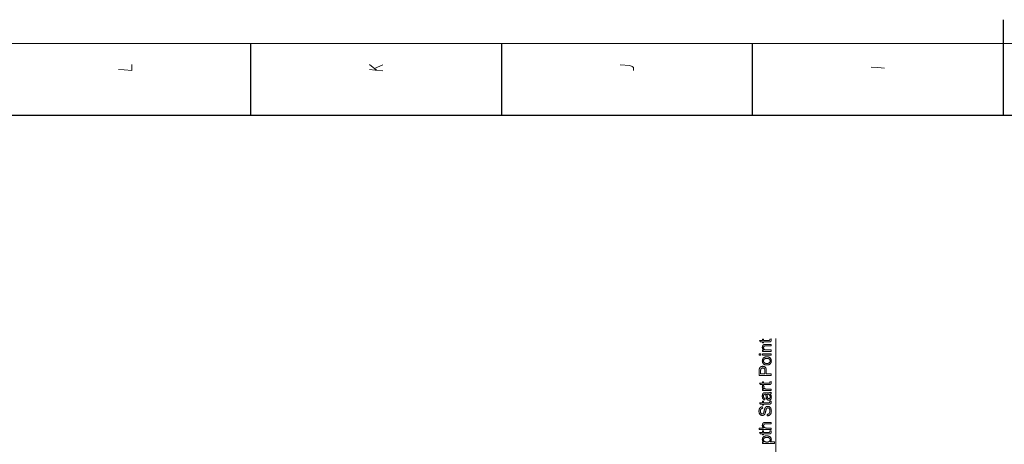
# Model space of a CAD drawing. Extents: x 0 to 841, y 0 to 594.
# Tile 19 of 88: x 215 to 421, y 505 to 594. Entities that reach past the tile are written whole.
import ezdxf

# ---------------------------------------------------------------- set-up
doc = ezdxf.new("R2010")
doc.units = 0

msp = doc.modelspace()

# ---------------------------------------------------------------- linework, layer by layer
at = {"color": 7, "lineweight": 25}
for p, q in [((420.5, 574), (420.5, 594)), ((821, 574), (20, 574))]:
    msp.add_line(p, q, dxfattribs=at)
at = {"lineweight": 13}
msp.add_line((5, 589), (836, 589), dxfattribs=at)
at = {"color": 7, "lineweight": 25, "ltscale": 0.375}
for p, q in [((263, 574), (263, 589)), ((315.5, 574), (315.5, 589)), ((368, 574), (368, 589))]:
    msp.add_line(p, q, dxfattribs=at)
at = {"color": 7, "lineweight": 13}
msp.add_line((372.88, 491.54), (372.88, 527.35), dxfattribs=at)
for points in [[(238.11, 584.63), (238.11, 583.37), (236.54, 583.51), (235.32, 583.61)], [(290.61, 583.34), (289.04, 583.48), (287.82, 583.58)], [(287.85, 584.67), (289.29, 583.44)], [(288.86, 583.79), (290.61, 584.56)], [(340.32, 584.58), (342.31, 584.4), (342.8, 584.23), (343.11, 583.98), (343.11, 583.42)], [(395.61, 583.9), (394.21, 584), (392.82, 584.11)]]:
    msp.add_lwpolyline(points, dxfattribs=at)
for points in [[(371.88, 527.32), (371.89, 527.29), (371.89, 527.26), (371.89, 527.24), (371.9, 527.22), (371.9, 527.19), (371.9, 527.17), (371.91, 527.15), (371.91, 527.13), (371.91, 527.11), (371.91, 527.09), (371.91, 527.05), (371.9, 527.01), (371.9, 526.98), (371.9, 526.94), (371.89, 526.91), (371.88, 526.88), (371.87, 526.86), (371.86, 526.83), (371.85, 526.81), (371.84, 526.79), (371.82, 526.78), (371.81, 526.76), (371.79, 526.74), (371.77, 526.73), (371.76, 526.72), (371.74, 526.71), (371.72, 526.7), (371.7, 526.69), (371.68, 526.69), (371.66, 526.68), (371.63, 526.68), (371.61, 526.67), (371.58, 526.67), (371.56, 526.67), (371.53, 526.67), (371.5, 526.66), (371.46, 526.66), (371.43, 526.66), (371.39, 526.66), (371.35, 526.66), (370.31, 526.66), (370.31, 526.44), (370.07, 526.44), (370.07, 526.66), (369.62, 526.66), (369.44, 526.97), (370.07, 526.97), (370.07, 527.27), (370.31, 527.27), (370.31, 526.97), (371.37, 526.97), (371.4, 526.97), (371.42, 526.97), (371.45, 526.97), (371.47, 526.97), (371.49, 526.97), (371.51, 526.98), (371.52, 526.98), (371.54, 526.99), (371.55, 526.99), (371.56, 527), (371.57, 527), (371.58, 527.01), (371.59, 527.02), (371.6, 527.03), (371.61, 527.05), (371.61, 527.06), (371.62, 527.08), (371.62, 527.1), (371.62, 527.12), (371.62, 527.14), (371.62, 527.15), (371.62, 527.16), (371.62, 527.18), (371.62, 527.19), (371.62, 527.21), (371.62, 527.22), (371.61, 527.23), (371.61, 527.25), (371.61, 527.26), (371.61, 527.27)], [(371.88, 526.15), (371.88, 525.84), (370.78, 525.84), (370.73, 525.84), (370.68, 525.83), (370.63, 525.83), (370.59, 525.82), (370.55, 525.81), (370.51, 525.8), (370.48, 525.79), (370.45, 525.77), (370.42, 525.76), (370.4, 525.74), (370.38, 525.72), (370.36, 525.7), (370.35, 525.67), (370.34, 525.65), (370.32, 525.62), (370.31, 525.59), (370.31, 525.56), (370.3, 525.53), (370.3, 525.5), (370.3, 525.46), (370.3, 525.43), (370.3, 525.41), (370.3, 525.38), (370.31, 525.36), (370.31, 525.33), (370.32, 525.3), (370.33, 525.28), (370.34, 525.25), (370.35, 525.23), (370.36, 525.2), (370.38, 525.18), (370.39, 525.16), (370.41, 525.14), (370.43, 525.12), (370.44, 525.1), (370.46, 525.08), (370.48, 525.07), (370.51, 525.05), (370.53, 525.04), (370.55, 525.03), (370.58, 525.02), (370.6, 525.01), (370.63, 525), (370.66, 525), (370.7, 524.99), (370.73, 524.99), (370.77, 524.98), (370.81, 524.98), (370.85, 524.98), (370.89, 524.98), (371.88, 524.98), (371.88, 524.67), (370.07, 524.67), (370.07, 524.95), (370.33, 524.95), (370.33, 524.96), (370.3, 524.98), (370.27, 525), (370.25, 525.02), (370.22, 525.04), (370.2, 525.06), (370.18, 525.09), (370.16, 525.11), (370.14, 525.14), (370.12, 525.17), (370.11, 525.2), (370.09, 525.22), (370.08, 525.25), (370.07, 525.28), (370.06, 525.32), (370.05, 525.35), (370.05, 525.38), (370.04, 525.42), (370.04, 525.45), (370.03, 525.49), (370.03, 525.53), (370.03, 525.55), (370.04, 525.58), (370.04, 525.61), (370.04, 525.64), (370.05, 525.67), (370.05, 525.7), (370.06, 525.72), (370.07, 525.75), (370.07, 525.78), (370.08, 525.81), (370.1, 525.84), (370.11, 525.86), (370.12, 525.89), (370.13, 525.91), (370.15, 525.93), (370.16, 525.95), (370.18, 525.97), (370.2, 525.99), (370.22, 526.01), (370.24, 526.03), (370.26, 526.04), (370.28, 526.06), (370.3, 526.07), (370.32, 526.08), (370.34, 526.09), (370.37, 526.1), (370.39, 526.11), (370.41, 526.12), (370.43, 526.12), (370.46, 526.13), (370.48, 526.13), (370.51, 526.13), (370.53, 526.14), (370.56, 526.14), (370.59, 526.14), (370.62, 526.14), (370.66, 526.15), (370.69, 526.15), (370.73, 526.15), (370.77, 526.15)], [(369.73, 524.2), (369.73, 523.89), (369.38, 523.89), (369.38, 524.2)], [(370.03, 522.69), (370.04, 522.76), (370.04, 522.83), (370.05, 522.9), (370.07, 522.96), (370.09, 523.02), (370.12, 523.08), (370.15, 523.14), (370.19, 523.19), (370.23, 523.25), (370.27, 523.3), (370.32, 523.34), (370.38, 523.38), (370.43, 523.42), (370.5, 523.45), (370.56, 523.48), (370.63, 523.5), (370.71, 523.51), (370.78, 523.53), (370.86, 523.53), (370.95, 523.54), (371.05, 523.53), (371.15, 523.53), (371.24, 523.51), (371.33, 523.49), (371.41, 523.47), (371.48, 523.44), (371.54, 523.41), (371.6, 523.37), (371.66, 523.33), (371.71, 523.28), (371.75, 523.22), (371.79, 523.17), (371.82, 523.11), (371.85, 523.06), (371.87, 523), (371.89, 522.94), (371.91, 522.88), (371.92, 522.82), (371.92, 522.75), (371.93, 522.69), (371.92, 522.62), (371.92, 522.55), (371.91, 522.49), (371.89, 522.43), (371.87, 522.37), (371.84, 522.31), (371.82, 522.25), (371.78, 522.2), (371.74, 522.14), (371.7, 522.09), (371.65, 522.04), (371.6, 522), (371.54, 521.96), (371.48, 521.93), (371.41, 521.9), (371.33, 521.88), (371.25, 521.86), (371.17, 521.85), (371.08, 521.84), (370.98, 521.84), (370.89, 521.84), (370.8, 521.85), (370.72, 521.86), (370.64, 521.88), (370.56, 521.9), (370.49, 521.93), (370.43, 521.96), (370.37, 522), (370.32, 522.04), (370.27, 522.08), (370.22, 522.13), (370.18, 522.19), (370.15, 522.24), (370.12, 522.3), (370.09, 522.36), (370.07, 522.42), (370.05, 522.48), (370.04, 522.55), (370.04, 522.62)], [(371.88, 524.2), (371.88, 523.89), (370.07, 523.89), (370.07, 524.2)], [(369.38, 519.66), (369.38, 520.6), (369.38, 520.64), (369.38, 520.69), (369.39, 520.73), (369.39, 520.77), (369.39, 520.81), (369.39, 520.85), (369.39, 520.88), (369.4, 520.92), (369.4, 520.95), (369.41, 520.98), (369.41, 521.02), (369.42, 521.05), (369.43, 521.08), (369.43, 521.11), (369.45, 521.14), (369.46, 521.17), (369.47, 521.2), (369.49, 521.23), (369.5, 521.26), (369.52, 521.28), (369.54, 521.31), (369.56, 521.34), (369.58, 521.36), (369.61, 521.38), (369.63, 521.41), (369.66, 521.43), (369.68, 521.44), (369.71, 521.46), (369.74, 521.48), (369.77, 521.49), (369.81, 521.51), (369.84, 521.52), (369.87, 521.53), (369.9, 521.54), (369.94, 521.55), (369.97, 521.55), (370, 521.56), (370.04, 521.56), (370.07, 521.56), (370.11, 521.56), (370.17, 521.56), (370.24, 521.55), (370.3, 521.54), (370.36, 521.53), (370.42, 521.51), (370.47, 521.48), (370.52, 521.45), (370.57, 521.42), (370.62, 521.38), (370.66, 521.34), (370.7, 521.29), (370.74, 521.24), (370.77, 521.18), (370.8, 521.12), (370.82, 521.05), (370.84, 520.98), (370.85, 520.9), (370.86, 520.81), (370.87, 520.72), (370.87, 520.63), (370.87, 519.99), (371.88, 519.99), (371.88, 519.66)], [(370.57, 519.99), (370.57, 520.63), (370.57, 520.74), (370.56, 520.84), (370.53, 520.93), (370.5, 521.01), (370.46, 521.07), (370.41, 521.13), (370.35, 521.17), (370.28, 521.2), (370.2, 521.21), (370.12, 521.22), (370.09, 521.22), (370.06, 521.22), (370.03, 521.21), (370, 521.21), (369.98, 521.2), (369.95, 521.19), (369.92, 521.18), (369.9, 521.17), (369.88, 521.16), (369.85, 521.14), (369.83, 521.13), (369.81, 521.11), (369.79, 521.09), (369.77, 521.08), (369.76, 521.06), (369.75, 521.04), (369.73, 521.02), (369.72, 521), (369.72, 520.98), (369.71, 520.96), (369.7, 520.93), (369.7, 520.91), (369.69, 520.88), (369.69, 520.85), (369.69, 520.82), (369.68, 520.78), (369.68, 520.75), (369.68, 520.71), (369.68, 520.67), (369.68, 520.62), (369.68, 519.99)], [(371.67, 522.69), (371.67, 522.74), (371.67, 522.79), (371.66, 522.83), (371.64, 522.88), (371.63, 522.92), (371.6, 522.96), (371.58, 522.99), (371.55, 523.03), (371.52, 523.06), (371.48, 523.09), (371.44, 523.11), (371.4, 523.14), (371.35, 523.16), (371.3, 523.17), (371.25, 523.19), (371.2, 523.2), (371.15, 523.21), (371.09, 523.22), (371.03, 523.22), (370.97, 523.22), (370.9, 523.22), (370.84, 523.22), (370.78, 523.21), (370.72, 523.2), (370.67, 523.18), (370.62, 523.17), (370.57, 523.15), (370.53, 523.12), (370.49, 523.1), (370.46, 523.07), (370.42, 523.04), (370.39, 523), (370.37, 522.97), (370.35, 522.93), (370.33, 522.9), (370.31, 522.86), (370.3, 522.82), (370.29, 522.78), (370.29, 522.73), (370.28, 522.69), (370.29, 522.64), (370.29, 522.6), (370.3, 522.55), (370.31, 522.51), (370.33, 522.47), (370.35, 522.44), (370.37, 522.4), (370.4, 522.37), (370.43, 522.33), (370.46, 522.3), (370.5, 522.28), (370.54, 522.25), (370.58, 522.23), (370.63, 522.21), (370.68, 522.19), (370.73, 522.18), (370.79, 522.17), (370.85, 522.16), (370.91, 522.16), (370.98, 522.15), (371.05, 522.16), (371.11, 522.16), (371.17, 522.17), (371.23, 522.18), (371.28, 522.19), (371.33, 522.21), (371.38, 522.23), (371.42, 522.25), (371.46, 522.28), (371.5, 522.31), (371.53, 522.34), (371.56, 522.37), (371.59, 522.4), (371.61, 522.44), (371.63, 522.48), (371.65, 522.52), (371.66, 522.56), (371.67, 522.6), (371.67, 522.64)], [(371.88, 518.39), (371.89, 518.36), (371.89, 518.33), (371.89, 518.31), (371.9, 518.28), (371.9, 518.26), (371.9, 518.24), (371.91, 518.22), (371.91, 518.2), (371.91, 518.18), (371.91, 518.16), (371.91, 518.12), (371.9, 518.08), (371.9, 518.05), (371.9, 518.01), (371.89, 517.98), (371.88, 517.95), (371.87, 517.93), (371.86, 517.9), (371.85, 517.88), (371.84, 517.86), (371.82, 517.85), (371.81, 517.83), (371.79, 517.81), (371.77, 517.8), (371.76, 517.79), (371.74, 517.78), (371.72, 517.77), (371.7, 517.76), (371.68, 517.76), (371.66, 517.75), (371.63, 517.75), (371.61, 517.74), (371.58, 517.74), (371.56, 517.74), (371.53, 517.74), (371.5, 517.73), (371.46, 517.73), (371.43, 517.73), (371.39, 517.73), (371.35, 517.73), (370.31, 517.73), (370.31, 517.51), (370.07, 517.51), (370.07, 517.73), (369.62, 517.73), (369.44, 518.04), (370.07, 518.04), (370.07, 518.34), (370.31, 518.34), (370.31, 518.04), (371.37, 518.04), (371.4, 518.04), (371.42, 518.04), (371.45, 518.04), (371.47, 518.04), (371.49, 518.04), (371.51, 518.05), (371.52, 518.05), (371.54, 518.05), (371.55, 518.06), (371.56, 518.07), (371.57, 518.07), (371.58, 518.08), (371.59, 518.09), (371.6, 518.1), (371.61, 518.11), (371.61, 518.13), (371.62, 518.15), (371.62, 518.17), (371.62, 518.19), (371.62, 518.21), (371.62, 518.22), (371.62, 518.23), (371.62, 518.25), (371.62, 518.26), (371.62, 518.27), (371.62, 518.29), (371.61, 518.3), (371.61, 518.32), (371.61, 518.33), (371.61, 518.34)], [(370.13, 517.49), (370.41, 517.39), (370.4, 517.36), (370.39, 517.34), (370.38, 517.32), (370.37, 517.3), (370.36, 517.27), (370.36, 517.25), (370.35, 517.23), (370.35, 517.21), (370.35, 517.19), (370.35, 517.16), (370.35, 517.13), (370.35, 517.1), (370.36, 517.07), (370.37, 517.04), (370.39, 517.01), (370.4, 516.99), (370.42, 516.96), (370.45, 516.94), (370.47, 516.92), (370.5, 516.9), (370.53, 516.89), (370.57, 516.87), (370.61, 516.86), (370.64, 516.85), (370.69, 516.84), (370.73, 516.83), (370.78, 516.82), (370.83, 516.82), (370.88, 516.82), (370.93, 516.81), (371.88, 516.81), (371.88, 516.51), (370.07, 516.51), (370.07, 516.79), (370.35, 516.79), (370.35, 516.79), (370.29, 516.82), (370.23, 516.86), (370.19, 516.89), (370.15, 516.93), (370.11, 516.96), (370.08, 517), (370.06, 517.04), (370.05, 517.09), (370.04, 517.13), (370.03, 517.18), (370.03, 517.21), (370.04, 517.24), (370.04, 517.27), (370.05, 517.3), (370.06, 517.33), (370.07, 517.37), (370.08, 517.4), (370.1, 517.43), (370.11, 517.46)], [(371.88, 516.14), (371.88, 515.82), (371.87, 515.81), (371.85, 515.81), (371.83, 515.8), (371.81, 515.79), (371.79, 515.78), (371.76, 515.78), (371.74, 515.77), (371.71, 515.77), (371.69, 515.76), (371.66, 515.76), (371.71, 515.7), (371.76, 515.63), (371.8, 515.57), (371.83, 515.5), (371.86, 515.44), (371.88, 515.37), (371.9, 515.3), (371.92, 515.23), (371.92, 515.16), (371.93, 515.09), (371.92, 515.04), (371.92, 514.98), (371.91, 514.93), (371.9, 514.88), (371.89, 514.84), (371.87, 514.79), (371.86, 514.75), (371.83, 514.71), (371.81, 514.67), (371.78, 514.64), (371.75, 514.61), (371.72, 514.58), (371.69, 514.56), (371.65, 514.53), (371.62, 514.52), (371.58, 514.5), (371.54, 514.49), (371.49, 514.48), (371.45, 514.48), (371.4, 514.47), (371.36, 514.48), (371.32, 514.48), (371.28, 514.49), (371.24, 514.5), (371.2, 514.51), (371.16, 514.53), (371.13, 514.55), (371.1, 514.58), (371.06, 514.6), (371.03, 514.63), (371.01, 514.67), (370.98, 514.71), (370.95, 514.75), (370.93, 514.8), (370.91, 514.85), (370.89, 514.91), (370.88, 514.97), (370.86, 515.04), (370.85, 515.11), (370.84, 515.19), (370.8, 515.47), (370.79, 515.51), (370.79, 515.54), (370.78, 515.57), (370.78, 515.59), (370.77, 515.62), (370.76, 515.65), (370.76, 515.67), (370.75, 515.69), (370.74, 515.72), (370.73, 515.74), (370.71, 515.74), (370.68, 515.74), (370.66, 515.74), (370.64, 515.74), (370.62, 515.74), (370.6, 515.74), (370.58, 515.73), (370.57, 515.73), (370.55, 515.73), (370.54, 515.73), (370.53, 515.73), (370.52, 515.72), (370.5, 515.72), (370.49, 515.72), (370.48, 515.71), (370.47, 515.71), (370.46, 515.7), (370.44, 515.69), (370.43, 515.69), (370.42, 515.68), (370.41, 515.67), (370.4, 515.66), (370.39, 515.65), (370.38, 515.64), (370.37, 515.62), (370.36, 515.61), (370.35, 515.6), (370.34, 515.58), (370.33, 515.56), (370.32, 515.55), (370.31, 515.53), (370.31, 515.51), (370.3, 515.48), (370.3, 515.46), (370.29, 515.44), (370.29, 515.41), (370.29, 515.39), (370.29, 515.36), (370.28, 515.33), (370.28, 515.3), (370.28, 515.26), (370.29, 515.22), (370.29, 515.19), (370.3, 515.15), (370.3, 515.12), (370.31, 515.09), (370.32, 515.06), (370.33, 515.03), (370.34, 515.01), (370.36, 514.99), (370.37, 514.96), (370.39, 514.94), (370.41, 514.92), (370.44, 514.9), (370.46, 514.89), (370.49, 514.87), (370.52, 514.86), (370.56, 514.85), (370.59, 514.84), (370.63, 514.83), (370.59, 514.53), (370.54, 514.54), (370.49, 514.55), (370.44, 514.57), (370.39, 514.59), (370.35, 514.62), (370.31, 514.64), (370.27, 514.67), (370.23, 514.71), (370.2, 514.74), (370.17, 514.78), (370.15, 514.82), (370.12, 514.87), (370.1, 514.92), (370.08, 514.97), (370.07, 515.02), (370.06, 515.08), (370.05, 515.14), (370.04, 515.21), (370.03, 515.27), (370.03, 515.34), (370.03, 515.41), (370.04, 515.47), (370.04, 515.52), (370.05, 515.58), (370.06, 515.63), (370.07, 515.67), (370.08, 515.72), (370.1, 515.75), (370.11, 515.79), (370.13, 515.82), (370.15, 515.85), (370.17, 515.88), (370.19, 515.9), (370.21, 515.93), (370.24, 515.95), (370.26, 515.96), (370.28, 515.98), (370.31, 515.99), (370.34, 516), (370.36, 516.01), (370.39, 516.02), (370.42, 516.02), (370.45, 516.03), (370.48, 516.03), (370.52, 516.04), (370.55, 516.04), (370.59, 516.04), (370.63, 516.04), (370.67, 516.04), (370.71, 516.05), (371.13, 516.05), (371.2, 516.05), (371.27, 516.05), (371.33, 516.05), (371.39, 516.05), (371.44, 516.05), (371.49, 516.05), (371.53, 516.05), (371.57, 516.05), (371.6, 516.06), (371.63, 516.06), (371.66, 516.06), (371.68, 516.07), (371.71, 516.07), (371.73, 516.08), (371.76, 516.09), (371.78, 516.1), (371.81, 516.11), (371.83, 516.12), (371.86, 516.13)], [(371.09, 515.74), (370.98, 515.74), (370.99, 515.69), (371.01, 515.64), (371.02, 515.58), (371.04, 515.53), (371.05, 515.47), (371.06, 515.41), (371.07, 515.35), (371.08, 515.28), (371.09, 515.22), (371.1, 515.15), (371.11, 515.08), (371.13, 515.02), (371.15, 514.97), (371.17, 514.93), (371.2, 514.89), (371.23, 514.86), (371.27, 514.83), (371.31, 514.82), (371.35, 514.81), (371.4, 514.8), (371.42, 514.8), (371.45, 514.81), (371.47, 514.81), (371.49, 514.82), (371.51, 514.83), (371.53, 514.84), (371.55, 514.85), (371.57, 514.86), (371.59, 514.88), (371.6, 514.9), (371.62, 514.92), (371.63, 514.94), (371.64, 514.96), (371.66, 514.98), (371.66, 515.01), (371.67, 515.04), (371.68, 515.07), (371.68, 515.1), (371.68, 515.13), (371.68, 515.17), (371.68, 515.21), (371.68, 515.25), (371.67, 515.3), (371.66, 515.34), (371.65, 515.38), (371.64, 515.42), (371.62, 515.46), (371.6, 515.49), (371.57, 515.53), (371.55, 515.57), (371.52, 515.6), (371.49, 515.63), (371.45, 515.65), (371.41, 515.68), (371.37, 515.69), (371.32, 515.71), (371.27, 515.72), (371.21, 515.73), (371.15, 515.74)], [(370.12, 512.79), (370.07, 512.79), (370.03, 512.78), (369.98, 512.77), (369.94, 512.76), (369.91, 512.74), (369.87, 512.72), (369.84, 512.7), (369.81, 512.68), (369.78, 512.65), (369.76, 512.62), (369.74, 512.59), (369.71, 512.56), (369.7, 512.52), (369.68, 512.48), (369.67, 512.44), (369.66, 512.39), (369.65, 512.35), (369.64, 512.3), (369.64, 512.24), (369.64, 512.19), (369.64, 512.14), (369.64, 512.09), (369.65, 512.04), (369.65, 512), (369.66, 511.96), (369.67, 511.92), (369.68, 511.88), (369.7, 511.84), (369.72, 511.8), (369.73, 511.77), (369.75, 511.74), (369.77, 511.71), (369.8, 511.69), (369.82, 511.67), (369.85, 511.65), (369.88, 511.64), (369.91, 511.63), (369.94, 511.62), (369.98, 511.61), (370.01, 511.61), (370.04, 511.61), (370.07, 511.62), (370.1, 511.62), (370.13, 511.63), (370.15, 511.64), (370.18, 511.66), (370.2, 511.67), (370.22, 511.69), (370.24, 511.71), (370.25, 511.73), (370.27, 511.76), (370.28, 511.79), (370.3, 511.83), (370.32, 511.87), (370.33, 511.92), (370.35, 511.96), (370.36, 512.02), (370.38, 512.08), (370.39, 512.14), (370.41, 512.21), (370.42, 512.27), (370.44, 512.33), (370.45, 512.38), (370.47, 512.44), (370.48, 512.49), (370.49, 512.54), (370.51, 512.59), (370.52, 512.63), (370.54, 512.67), (370.55, 512.71), (370.57, 512.75), (370.58, 512.79), (370.6, 512.83), (370.62, 512.86), (370.64, 512.9), (370.66, 512.93), (370.69, 512.96), (370.72, 512.99), (370.74, 513.02), (370.77, 513.05), (370.8, 513.08), (370.84, 513.1), (370.87, 513.12), (370.91, 513.14), (370.95, 513.16), (370.99, 513.17), (371.03, 513.18), (371.08, 513.18), (371.13, 513.19), (371.18, 513.19), (371.24, 513.19), (371.3, 513.18), (371.36, 513.17), (371.42, 513.15), (371.47, 513.13), (371.53, 513.1), (371.58, 513.06), (371.62, 513.03), (371.67, 512.98), (371.71, 512.93), (371.75, 512.88), (371.79, 512.82), (371.82, 512.77), (371.85, 512.7), (371.87, 512.64), (371.89, 512.57), (371.91, 512.5), (371.92, 512.42), (371.92, 512.35), (371.93, 512.26), (371.92, 512.16), (371.92, 512.06), (371.91, 511.97), (371.89, 511.89), (371.87, 511.8), (371.84, 511.73), (371.81, 511.66), (371.78, 511.59), (371.74, 511.53), (371.69, 511.48), (371.64, 511.43), (371.59, 511.38), (371.54, 511.34), (371.48, 511.31), (371.42, 511.28), (371.36, 511.25), (371.29, 511.23), (371.23, 511.21), (371.15, 511.2), (371.08, 511.2), (371.05, 511.51), (371.11, 511.52), (371.17, 511.53), (371.22, 511.54), (371.27, 511.56), (371.31, 511.58), (371.35, 511.61), (371.39, 511.64), (371.43, 511.67), (371.46, 511.7), (371.49, 511.74), (371.52, 511.79), (371.54, 511.83), (371.56, 511.88), (371.58, 511.93), (371.59, 511.98), (371.61, 512.03), (371.62, 512.08), (371.62, 512.14), (371.63, 512.19), (371.63, 512.25), (371.63, 512.31), (371.62, 512.36), (371.62, 512.41), (371.61, 512.46), (371.6, 512.5), (371.59, 512.55), (371.57, 512.59), (371.55, 512.63), (371.54, 512.66), (371.51, 512.7), (371.49, 512.73), (371.46, 512.76), (371.44, 512.79), (371.41, 512.81), (371.38, 512.83), (371.35, 512.84), (371.31, 512.86), (371.28, 512.86), (371.24, 512.87), (371.2, 512.87), (371.16, 512.87), (371.13, 512.86), (371.09, 512.86), (371.06, 512.84), (371.03, 512.83), (371, 512.81), (370.97, 512.78), (370.95, 512.76), (370.92, 512.73), (370.9, 512.69), (370.89, 512.65), (370.87, 512.61), (370.85, 512.56), (370.83, 512.51), (370.81, 512.45), (370.79, 512.39), (370.77, 512.32), (370.76, 512.25), (370.74, 512.17), (370.72, 512.09), (370.7, 512.01), (370.68, 511.93), (370.66, 511.86), (370.63, 511.79), (370.61, 511.73), (370.58, 511.67), (370.56, 511.62), (370.53, 511.57), (370.5, 511.52), (370.46, 511.48), (370.43, 511.45), (370.39, 511.42), (370.36, 511.39), (370.32, 511.36), (370.27, 511.34), (370.23, 511.33), (370.18, 511.31), (370.14, 511.3), (370.09, 511.3), (370.03, 511.3), (369.97, 511.3), (369.92, 511.31), (369.86, 511.32), (369.81, 511.34), (369.76, 511.36), (369.71, 511.38), (369.66, 511.41), (369.62, 511.45), (369.58, 511.49), (369.54, 511.53), (369.5, 511.58), (369.47, 511.63), (369.44, 511.69), (369.41, 511.75), (369.39, 511.81), (369.37, 511.88), (369.36, 511.95), (369.35, 512.02), (369.34, 512.09), (369.34, 512.17), (369.34, 512.26), (369.35, 512.33), (369.36, 512.41), (369.37, 512.48), (369.39, 512.55), (369.41, 512.61), (369.44, 512.68), (369.47, 512.74), (369.5, 512.79), (369.54, 512.84), (369.58, 512.89), (369.62, 512.94), (369.67, 512.97), (369.72, 513.01), (369.77, 513.04), (369.83, 513.06), (369.89, 513.08), (369.95, 513.1), (370.02, 513.11), (370.09, 513.11)], [(371.88, 514.31), (371.89, 514.28), (371.89, 514.26), (371.89, 514.23), (371.9, 514.21), (371.9, 514.19), (371.9, 514.16), (371.91, 514.14), (371.91, 514.12), (371.91, 514.1), (371.91, 514.08), (371.91, 514.04), (371.9, 514), (371.9, 513.97), (371.9, 513.94), (371.89, 513.91), (371.88, 513.88), (371.87, 513.85), (371.86, 513.83), (371.85, 513.81), (371.84, 513.79), (371.82, 513.77), (371.81, 513.75), (371.79, 513.74), (371.77, 513.73), (371.76, 513.71), (371.74, 513.7), (371.72, 513.69), (371.7, 513.69), (371.68, 513.68), (371.66, 513.67), (371.63, 513.67), (371.61, 513.67), (371.58, 513.66), (371.56, 513.66), (371.53, 513.66), (371.5, 513.66), (371.46, 513.66), (371.43, 513.66), (371.39, 513.65), (371.35, 513.65), (370.31, 513.65), (370.31, 513.43), (370.07, 513.43), (370.07, 513.65), (369.62, 513.65), (369.44, 513.96), (370.07, 513.96), (370.07, 514.27), (370.31, 514.27), (370.31, 513.96), (371.37, 513.96), (371.4, 513.96), (371.42, 513.96), (371.45, 513.96), (371.47, 513.97), (371.49, 513.97), (371.51, 513.97), (371.52, 513.98), (371.54, 513.98), (371.55, 513.98), (371.56, 513.99), (371.57, 514), (371.58, 514), (371.59, 514.01), (371.6, 514.03), (371.61, 514.04), (371.61, 514.05), (371.62, 514.07), (371.62, 514.09), (371.62, 514.11), (371.62, 514.13), (371.62, 514.15), (371.62, 514.16), (371.62, 514.17), (371.62, 514.19), (371.62, 514.2), (371.62, 514.21), (371.61, 514.23), (371.61, 514.24), (371.61, 514.25), (371.61, 514.27)], [(371.88, 509.84), (371.88, 509.53), (370.74, 509.53), (370.7, 509.53), (370.66, 509.53), (370.62, 509.52), (370.58, 509.52), (370.55, 509.51), (370.52, 509.5), (370.49, 509.49), (370.46, 509.47), (370.43, 509.46), (370.41, 509.44), (370.39, 509.42), (370.37, 509.4), (370.35, 509.37), (370.34, 509.35), (370.33, 509.32), (370.32, 509.29), (370.31, 509.26), (370.3, 509.22), (370.3, 509.19), (370.3, 509.15), (370.3, 509.12), (370.3, 509.08), (370.31, 509.04), (370.32, 509.01), (370.33, 508.97), (370.34, 508.94), (370.36, 508.91), (370.38, 508.88), (370.4, 508.85), (370.43, 508.82), (370.46, 508.79), (370.49, 508.76), (370.53, 508.74), (370.57, 508.72), (370.61, 508.71), (370.66, 508.69), (370.71, 508.68), (370.77, 508.68), (370.83, 508.67), (370.89, 508.67), (371.88, 508.67), (371.88, 508.36), (369.38, 508.36), (369.38, 508.67), (370.28, 508.67), (370.23, 508.71), (370.19, 508.76), (370.15, 508.81), (370.12, 508.86), (370.1, 508.92), (370.07, 508.97), (370.06, 509.03), (370.04, 509.09), (370.04, 509.15), (370.03, 509.22), (370.03, 509.25), (370.04, 509.29), (370.04, 509.32), (370.04, 509.35), (370.05, 509.39), (370.06, 509.42), (370.07, 509.45), (370.08, 509.49), (370.09, 509.52), (370.11, 509.55), (370.12, 509.58), (370.14, 509.61), (370.15, 509.64), (370.17, 509.66), (370.2, 509.69), (370.22, 509.71), (370.24, 509.73), (370.27, 509.75), (370.3, 509.76), (370.33, 509.78), (370.36, 509.79), (370.39, 509.8), (370.42, 509.81), (370.46, 509.82), (370.5, 509.83), (370.54, 509.83), (370.59, 509.84), (370.64, 509.84), (370.69, 509.84), (370.74, 509.84)], [(371.88, 508.1), (371.89, 508.07), (371.89, 508.05), (371.89, 508.02), (371.9, 508), (371.9, 507.97), (371.9, 507.95), (371.91, 507.93), (371.91, 507.91), (371.91, 507.89), (371.91, 507.87), (371.91, 507.83), (371.9, 507.79), (371.9, 507.76), (371.9, 507.72), (371.89, 507.69), (371.88, 507.67), (371.87, 507.64), (371.86, 507.62), (371.85, 507.59), (371.84, 507.57), (371.82, 507.56), (371.81, 507.54), (371.79, 507.53), (371.77, 507.51), (371.76, 507.5), (371.74, 507.49), (371.72, 507.48), (371.7, 507.47), (371.68, 507.47), (371.66, 507.46), (371.63, 507.46), (371.61, 507.45), (371.58, 507.45), (371.56, 507.45), (371.53, 507.45), (371.5, 507.45), (371.46, 507.44), (371.43, 507.44), (371.39, 507.44), (371.35, 507.44), (370.31, 507.44), (370.31, 507.22), (370.07, 507.22), (370.07, 507.44), (369.62, 507.44), (369.44, 507.75), (370.07, 507.75), (370.07, 508.06), (370.31, 508.06), (370.31, 507.75), (371.37, 507.75), (371.4, 507.75), (371.42, 507.75), (371.45, 507.75), (371.47, 507.75), (371.49, 507.76), (371.51, 507.76), (371.52, 507.76), (371.54, 507.77), (371.55, 507.77), (371.56, 507.78), (371.57, 507.78), (371.58, 507.79), (371.59, 507.8), (371.6, 507.81), (371.61, 507.83), (371.61, 507.84), (371.62, 507.86), (371.62, 507.88), (371.62, 507.9), (371.62, 507.92), (371.62, 507.93), (371.62, 507.95), (371.62, 507.96), (371.62, 507.97), (371.62, 507.99), (371.62, 508), (371.61, 508.01), (371.61, 508.03), (371.61, 508.04), (371.61, 508.06)], [(370.31, 505.74), (370.26, 505.78), (370.21, 505.82), (370.17, 505.86), (370.13, 505.91), (370.1, 505.96), (370.08, 506.01), (370.06, 506.07), (370.04, 506.13), (370.04, 506.19), (370.03, 506.26), (370.04, 506.33), (370.04, 506.39), (370.06, 506.46), (370.07, 506.52), (370.1, 506.58), (370.13, 506.63), (370.16, 506.68), (370.2, 506.73), (370.24, 506.78), (370.29, 506.82), (370.35, 506.86), (370.4, 506.89), (370.46, 506.92), (370.52, 506.95), (370.59, 506.97), (370.66, 506.99), (370.73, 507.01), (370.81, 507.02), (370.88, 507.02), (370.96, 507.03), (371.05, 507.02), (371.13, 507.02), (371.21, 507.01), (371.29, 506.99), (371.36, 506.97), (371.43, 506.94), (371.49, 506.91), (371.55, 506.88), (371.61, 506.84), (371.67, 506.8), (371.72, 506.75), (371.76, 506.7), (371.8, 506.65), (371.83, 506.6), (371.86, 506.54), (371.88, 506.49), (371.9, 506.43), (371.92, 506.36), (371.92, 506.3), (371.93, 506.24), (371.92, 506.18), (371.92, 506.12), (371.91, 506.07), (371.89, 506.02), (371.87, 505.97), (371.84, 505.93), (371.81, 505.88), (371.78, 505.84), (371.74, 505.81), (371.69, 505.77), (371.69, 505.76), (372.58, 505.76), (372.58, 505.45), (370.07, 505.45), (370.07, 505.73), (370.31, 505.73)], [(371.67, 506.22), (371.67, 506.26), (371.67, 506.3), (371.66, 506.34), (371.65, 506.38), (371.63, 506.41), (371.61, 506.45), (371.59, 506.48), (371.56, 506.51), (371.53, 506.54), (371.5, 506.57), (371.46, 506.6), (371.42, 506.62), (371.37, 506.64), (371.33, 506.66), (371.27, 506.68), (371.22, 506.69), (371.16, 506.7), (371.1, 506.71), (371.03, 506.71), (370.96, 506.71), (370.9, 506.71), (370.84, 506.71), (370.78, 506.7), (370.72, 506.69), (370.67, 506.68), (370.62, 506.66), (370.57, 506.65), (370.53, 506.63), (370.49, 506.6), (370.45, 506.58), (370.42, 506.55), (370.39, 506.52), (370.36, 506.49), (370.34, 506.46), (370.32, 506.42), (370.3, 506.39), (370.29, 506.35), (370.28, 506.31), (370.28, 506.27), (370.27, 506.23), (370.28, 506.19), (370.28, 506.15), (370.29, 506.11), (370.31, 506.07), (370.32, 506.03), (370.35, 506), (370.37, 505.96), (370.4, 505.93), (370.44, 505.9), (370.47, 505.87), (370.51, 505.84), (370.56, 505.82), (370.6, 505.8), (370.65, 505.78), (370.7, 505.76), (370.76, 505.75), (370.81, 505.74), (370.87, 505.74), (370.93, 505.73), (370.99, 505.73), (371.06, 505.73), (371.12, 505.74), (371.18, 505.74), (371.23, 505.75), (371.29, 505.76), (371.33, 505.78), (371.38, 505.8), (371.42, 505.82), (371.46, 505.84), (371.5, 505.86), (371.53, 505.89), (371.56, 505.92), (371.59, 505.95), (371.61, 505.99), (371.63, 506.02), (371.65, 506.06), (371.66, 506.09), (371.67, 506.13), (371.67, 506.17)]]:
    msp.add_lwpolyline(points, close=True, dxfattribs=at)

doc.saveas('drawing.dxf')
